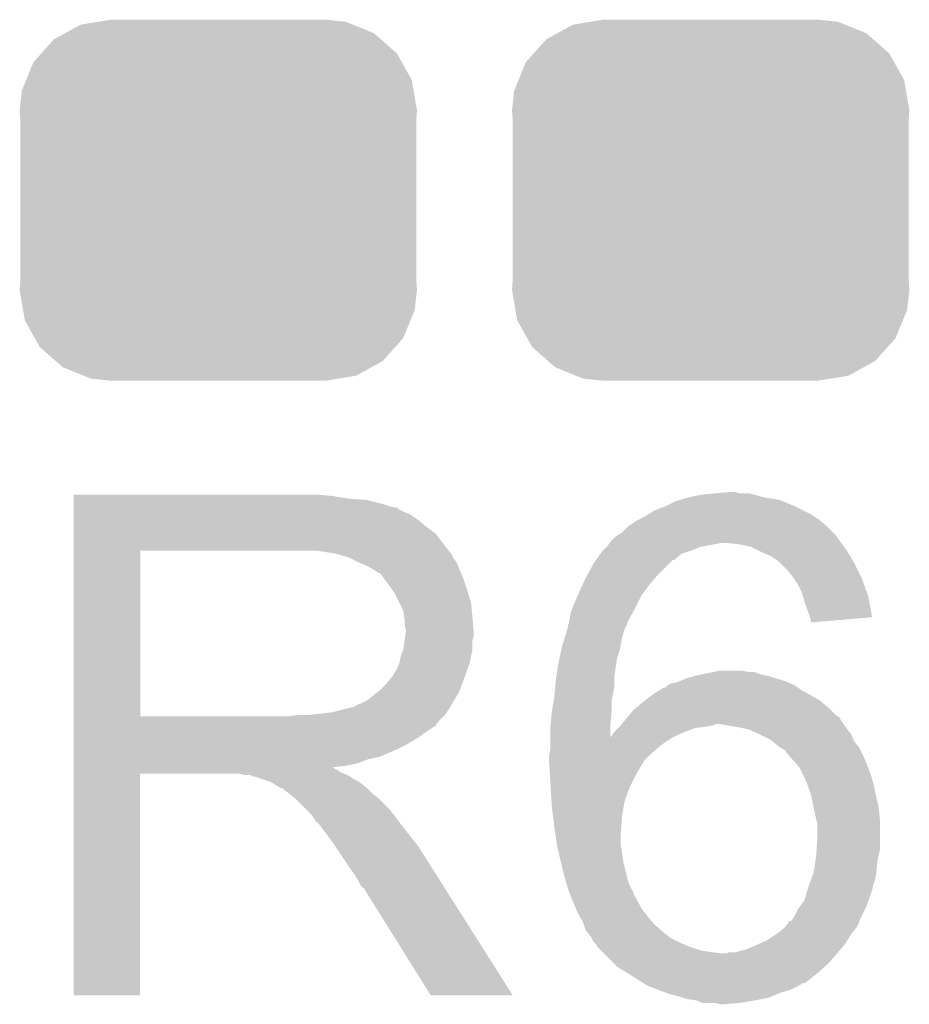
# Model space of a CAD drawing. Extents: x -1.3 to 24.2, y -3.9 to 39.2.
# Tile 5 of 27: x 5.8 to 7.5, y 5.3 to 7.2. Entities that reach past the tile are written whole.
import ezdxf

# ---------------------------------------------------------------- set-up
doc = ezdxf.new("R2010")
doc.units = 0
doc.layers.get('0').update_dxf_attribs({"linetype": 'CONTINUOUS'})
doc.layers.add('PROXIMITY_23_CLICK_V100_GTO', color=14, linetype='CONTINUOUS')
doc.layers.add('PROXIMITY_23_CLICK_V100_GTS', color=12, linetype='CONTINUOUS')

# ---------------------------------------------------------------- blocks, each defined once
blk = doc.blocks.new('CUSTOM_63')
for points in [[(-0.268438, 0.342124), (-0.233628, 0.347838), (0.2622, 0.342124), (0.247972, 0.347838)], [(-0.233628, 0.347838), (-0.20955, 0.35179), (0.247972, 0.347838), (0.20955, 0.35179)], [(-0.298526, 0.325596), (-0.268438, 0.342124), (0.30335, 0.325596), (0.2622, 0.342124)], [(-0.34504, 0.286174), (-0.320744, 0.31339), (0.348152, 0.286174), (0.317222, 0.31339)], [(-0.320744, 0.31339), (-0.298526, 0.325596), (0.317222, 0.31339), (0.30335, 0.325596)], [(-0.37475, 0.234078), (-0.360486, 0.26887), (0.377262, 0.234078), (0.357822, 0.26887)], [(-0.360486, 0.26887), (-0.34504, 0.286174), (0.357822, 0.26887), (0.348152, 0.286174)], [(-0.383124, 0.213652), (-0.37475, 0.234078), (0.380766, 0.213652), (0.377262, 0.234078)], [(-0.38735, 0.17526), (-0.383124, 0.213652), (0.38735, 0.17526), (0.380766, 0.213652)], [(-0.38608, 0.154124), (-0.38735, 0.17526), (0.38608, 0.154124), (0.38735, 0.17526)], [(-0.38608, -0.154124), (-0.38608, 0.154124), (0.38608, -0.154124), (0.38608, 0.154124)], [(-0.38735, -0.17526), (-0.38608, -0.154124), (0.38735, -0.17526), (0.38608, -0.154124)], [(-0.380764, -0.213652), (-0.38735, -0.17526), (0.383124, -0.213652), (0.38735, -0.17526)], [(-0.377262, -0.234078), (-0.380764, -0.213652), (0.374748, -0.234078), (0.383124, -0.213652)], [(-0.35782, -0.26887), (-0.377262, -0.234078), (0.360486, -0.26887), (0.374748, -0.234078)], [(-0.348152, -0.286174), (-0.35782, -0.26887), (0.345038, -0.286174), (0.360486, -0.26887)], [(-0.31722, -0.31339), (-0.348152, -0.286174), (0.320744, -0.31339), (0.345038, -0.286174)], [(-0.30335, -0.325596), (-0.31722, -0.31339), (0.298524, -0.325596), (0.320744, -0.31339)], [(-0.262198, -0.342124), (-0.30335, -0.325596), (0.268438, -0.342124), (0.298524, -0.325596)], [(-0.247972, -0.347838), (-0.262198, -0.342124), (0.233626, -0.347838), (0.268438, -0.342124)], [(-0.20955, -0.35179), (-0.247972, -0.347838), (0.20955, -0.35179), (0.233626, -0.347838)]]:
    blk.add_solid(points)

msp = doc.modelspace()

# ---------------------------------------------------------------- linework, layer by layer
at = {"layer": 'PROXIMITY_23_CLICK_V100_GTO'}
for points in [[(5.89282, 6.25602), (5.892822, 6.25856), (6.39826, 6.25602), (6.37032, 6.25856)], [(5.89282, 6.25094), (5.89282, 6.25602), (6.428738, 6.25094), (6.39826, 6.25602)], [(7.091678, 6.25348), (7.117078, 6.25856), (7.239, 6.25348), (7.220376, 6.25856)], [(7.117078, 6.25856), (7.14248, 6.2611), (7.220376, 6.25856), (7.211064, 6.2611)], [(7.14248, 6.2611), (7.170396, 6.263638), (7.190744, 6.2611), (7.183122, 6.263638)], [(7.170396, 6.263638), (7.170418, 6.26364), (7.183122, 6.263638), (7.170418, 6.26364)], [(5.89282, 6.2484), (5.89282, 6.25094), (6.4643, 6.2484), (6.428738, 6.25094)], [(5.89282, 6.24078), (5.89282, 6.2484), (6.494778, 6.24078), (6.4643, 6.2484)], [(5.89282, 6.2357), (5.89282, 6.24078), (6.510022, 6.2357), (6.494778, 6.24078)], [(7.04596, 6.2357), (7.066282, 6.245862), (7.29996, 6.2357), (7.27557, 6.245862)], [(7.066282, 6.245862), (7.074736, 6.248398), (7.27557, 6.245862), (7.269482, 6.248398)], [(7.074736, 6.248398), (7.091678, 6.25348), (7.269482, 6.248398), (7.239, 6.25348)], [(5.89282, 6.23316), (5.89282, 6.2357), (6.522722, 6.23316), (6.510022, 6.2357)], [(5.89282, 6.233138), (5.89282, 6.23316), (6.52526, 6.233138), (6.522722, 6.23316)], [(5.89282, 6.230614), (5.89282, 6.233138), (6.525274, 6.230614), (6.52526, 6.233138)], [(5.89282, 6.22554), (5.89282, 6.230614), (6.53542, 6.22554), (6.525274, 6.230614)], [(5.89282, 6.220458), (5.89282, 6.22554), (6.548122, 6.220458), (6.53542, 6.22554)], [(5.89282, 6.2103), (5.89282, 6.220458), (6.56336, 6.2103), (6.548122, 6.220458)], [(7.005318, 6.21538), (7.013442, 6.220458), (7.33806, 6.21538), (7.330442, 6.220458)], [(7.013442, 6.220458), (7.025638, 6.22808), (7.330442, 6.220458), (7.3152, 6.22808)], [(7.025638, 6.22808), (7.04596, 6.2357), (7.3152, 6.22808), (7.29996, 6.2357)], [(5.89282, 6.1976), (5.89282, 6.2103), (6.5786, 6.1976), (6.56336, 6.2103)], [(6.974842, 6.197602), (6.990082, 6.20776), (7.360918, 6.197602), (7.34873, 6.20776)], [(6.990082, 6.20776), (6.99516, 6.2103), (7.34873, 6.20776), (7.34568, 6.2103)], [(6.99516, 6.2103), (7.005318, 6.21538), (7.34568, 6.2103), (7.33806, 6.21538)], [(5.892818, 6.16204), (5.89282, 6.182358), (6.61416, 6.16204), (6.598922, 6.182358)], [(5.89282, 6.182358), (5.89282, 6.1976), (6.598922, 6.182358), (6.5786, 6.1976)], [(6.949442, 6.177282), (6.953672, 6.17982), (7.380392, 6.177282), (7.3787, 6.17982)], [(6.953672, 6.17982), (6.962142, 6.184902), (7.3787, 6.17982), (7.373618, 6.184902)], [(6.962142, 6.184902), (6.97484, 6.1976), (7.373618, 6.184902), (7.36092, 6.1976)], [(6.97484, 6.1976), (6.974842, 6.197602), (7.36092, 6.1976), (7.360918, 6.197602)], [(5.892818, 6.14934), (5.892818, 6.16204), (6.624038, 6.14934), (6.61416, 6.16204)], [(6.9342, 6.159502), (6.93801, 6.16458), (7.129788, 6.159502), (7.155178, 6.16458)], [(6.93801, 6.16458), (6.941822, 6.16966), (7.389496, 6.16458), (7.385686, 6.16966)], [(6.941822, 6.16966), (6.94436, 6.1722), (7.385686, 6.16966), (7.38378, 6.1722)], [(6.94436, 6.1722), (6.949442, 6.177282), (7.38378, 6.1722), (7.380392, 6.177282)], [(7.190738, 6.16204), (7.165342, 6.16458), (7.391402, 6.16204), (7.389496, 6.16458)], [(7.213598, 6.156962), (7.190738, 6.16204), (7.39521, 6.156962), (7.391402, 6.16204)], [(5.892812, 5.826782), (5.892818, 6.14932), (6.02234, 5.826782), (6.022342, 6.14932)], [(5.892818, 6.14932), (5.892818, 6.14934), (6.022342, 6.14932), (6.32968, 6.14934)], [(6.400802, 6.14426), (6.367782, 6.14934), (6.627988, 6.14426), (6.624038, 6.14934)], [(6.419442, 6.139176), (6.400802, 6.14426), (6.63194, 6.139176), (6.627988, 6.14426)], [(6.911594, 6.13156), (6.920482, 6.144258), (7.063734, 6.13156), (7.078978, 6.144258)], [(6.920482, 6.144258), (6.924038, 6.149338), (7.078978, 6.144258), (7.09676, 6.149338)], [(6.924038, 6.149338), (6.924042, 6.149342), (7.09676, 6.149338), (7.096768, 6.149342)], [(6.924042, 6.149342), (6.931656, 6.156958), (7.096768, 6.149342), (7.114538, 6.156958)], [(6.931656, 6.156958), (6.934198, 6.1595), (7.114538, 6.156958), (7.12978, 6.1595)], [(6.934198, 6.1595), (6.9342, 6.159502), (7.12978, 6.1595), (7.129788, 6.159502)], [(7.223766, 6.151878), (7.213598, 6.156962), (7.399022, 6.151878), (7.39521, 6.156962)], [(7.23392, 6.1468), (7.223766, 6.151878), (7.40207, 6.1468), (7.399022, 6.151878)], [(7.2517, 6.13918), (7.23392, 6.1468), (7.406642, 6.13918), (7.40207, 6.1468)], [(6.42874, 6.13664), (6.419442, 6.139176), (6.631944, 6.13664), (6.63194, 6.139176)], [(6.428752, 6.136634), (6.42874, 6.13664), (6.631944, 6.136634), (6.631944, 6.13664)], [(6.44906, 6.12648), (6.428752, 6.136634), (6.63956, 6.12648), (6.631944, 6.136634)], [(6.46684, 6.11886), (6.44906, 6.12648), (6.642608, 6.11886), (6.63956, 6.12648)], [(6.89379, 6.10108), (6.906262, 6.123942), (7.03072, 6.10108), (7.053582, 6.123942)], [(6.906262, 6.123942), (6.91159, 6.131554), (7.053582, 6.123942), (7.061194, 6.131554)], [(6.91159, 6.131554), (6.911594, 6.13156), (7.061194, 6.131554), (7.063734, 6.13156)], [(7.26694, 6.12902), (7.2517, 6.13918), (7.412738, 6.12902), (7.406642, 6.13918)], [(7.26948, 6.12648), (7.26694, 6.12902), (7.41426, 6.12648), (7.412738, 6.12902)], [(7.28472, 6.11124), (7.26948, 6.12648), (7.42188, 6.11124), (7.41426, 6.12648)], [(6.47531, 6.11378), (6.46684, 6.11886), (6.64464, 6.11378), (6.642608, 6.11886)], [(6.47954, 6.111242), (6.47531, 6.11378), (6.645728, 6.111242), (6.64464, 6.11378)], [(6.487164, 6.10616), (6.47954, 6.111242), (6.647906, 6.10616), (6.645728, 6.111242)], [(6.489704, 6.106152), (6.487164, 6.10616), (6.64791, 6.106152), (6.647906, 6.10616)], [(6.49732, 6.096), (6.489704, 6.106152), (6.65226, 6.096), (6.64791, 6.106152)], [(7.29488, 6.09854), (7.28472, 6.11124), (7.42823, 6.09854), (7.42188, 6.11124)], [(6.50494, 6.08584), (6.49732, 6.096), (6.655648, 6.08584), (6.65226, 6.096)], [(6.514012, 6.07314), (6.50494, 6.08584), (6.65988, 6.07314), (6.655648, 6.08584)], [(6.87578, 6.06298), (6.885158, 6.083302), (7.00024, 6.06298), (7.01548, 6.083302)], [(6.885158, 6.083302), (6.89102, 6.096), (7.01548, 6.083302), (7.026364, 6.096)], [(6.89102, 6.096), (6.89379, 6.10108), (7.026364, 6.096), (7.03072, 6.10108)], [(7.296576, 6.095998), (7.29488, 6.09854), (7.4295, 6.095998), (7.42823, 6.09854)], [(7.305038, 6.083302), (7.296576, 6.095998), (7.434036, 6.083302), (7.4295, 6.095998)], [(7.31266, 6.06806), (7.305038, 6.083302), (7.439478, 6.06806), (7.434036, 6.083302)], [(6.51764, 6.068058), (6.514012, 6.07314), (6.661406, 6.068058), (6.65988, 6.07314)], [(6.5278, 6.047738), (6.51764, 6.068058), (6.6675, 6.047738), (6.661406, 6.068058)], [(7.314838, 6.060438), (7.31266, 6.06806), (7.4422, 6.060438), (7.439478, 6.06806)], [(6.53542, 6.032496), (6.5278, 6.047738), (6.669026, 6.032496), (6.6675, 6.047738)], [(6.865196, 6.03758), (6.875778, 6.062978), (6.98754, 6.03758), (7.00024, 6.062978)], [(6.875778, 6.062978), (6.87578, 6.06298), (7.00024, 6.062978), (7.00024, 6.06298)], [(7.31774, 6.05028), (7.314838, 6.060438), (7.4441, 6.05028), (7.4422, 6.060438)], [(7.32282, 6.035038), (7.31774, 6.05028), (7.446948, 6.035038), (7.4441, 6.05028)], [(6.536872, 6.02234), (6.53542, 6.032496), (6.67004, 6.02234), (6.669026, 6.032496)], [(6.85818, 6.009634), (6.863082, 6.032502), (6.9723, 6.009634), (6.98477, 6.032502)], [(6.863082, 6.032502), (6.865196, 6.03758), (6.98477, 6.032502), (6.98754, 6.03758)], [(7.327898, 6.022342), (7.32282, 6.035038), (7.449322, 6.022342), (7.446948, 6.035038)], [(6.53796, 6.014718), (6.536872, 6.02234), (6.670676, 6.014718), (6.67004, 6.02234)], [(6.537962, 6.002018), (6.53796, 6.014718), (6.671734, 6.002018), (6.670676, 6.014718)], [(6.85546, 5.99694), (6.857636, 6.007096), (6.96722, 5.99694), (6.972298, 6.007096)], [(6.857636, 6.007096), (6.85818, 6.009634), (6.972298, 6.007096), (6.9723, 6.009634)], [(7.328536, 6.019798), (7.327898, 6.022342), (7.449796, 6.019798), (7.449322, 6.022342)], [(7.33044, 6.012182), (7.328536, 6.019798), (7.360096, 6.012182), (7.449796, 6.019798)], [(7.33044, 6.009664), (7.33044, 6.012182), (7.33044, 6.009664), (7.360096, 6.012182)], [(6.5405, 5.994396), (6.537962, 6.002018), (6.67237, 5.994396), (6.671734, 6.002018)], [(6.539046, 5.981698), (6.5405, 5.99186), (6.672578, 5.981698), (6.672578, 5.99186)], [(6.5405, 5.991862), (6.5405, 5.994396), (6.67258, 5.991862), (6.67237, 5.994396)], [(6.5405, 5.99186), (6.5405, 5.991862), (6.672578, 5.99186), (6.67258, 5.991862)], [(6.849988, 5.97916), (6.853114, 5.98932), (6.96214, 5.97916), (6.964682, 5.98932)], [(6.853114, 5.98932), (6.855458, 5.996938), (6.964682, 5.98932), (6.96722, 5.996938)], [(6.855458, 5.996938), (6.85546, 5.99694), (6.96722, 5.996938), (6.96722, 5.99694)], [(6.535418, 5.956298), (6.537958, 5.974076), (6.67004, 5.956298), (6.67004, 5.974076)], [(6.537958, 5.974076), (6.539046, 5.981698), (6.67004, 5.974076), (6.672578, 5.981698)], [(6.8453, 5.963918), (6.849988, 5.97916), (6.95909, 5.963918), (6.96214, 5.97916)], [(6.53034, 5.943598), (6.535418, 5.956298), (6.667498, 5.943598), (6.67004, 5.956298)], [(6.839856, 5.938518), (6.843122, 5.95376), (6.95198, 5.938518), (6.957058, 5.95376)], [(6.843122, 5.95376), (6.8453, 5.963918), (6.957058, 5.95376), (6.95909, 5.963918)], [(6.522718, 5.918198), (6.527798, 5.930898), (6.660338, 5.918198), (6.664956, 5.930898)], [(6.527798, 5.9309), (6.53034, 5.943598), (6.664958, 5.9309), (6.667498, 5.943598)], [(6.527798, 5.930898), (6.527798, 5.9309), (6.664956, 5.930898), (6.664958, 5.9309)], [(6.83768, 5.92836), (6.839856, 5.938518), (6.950528, 5.92836), (6.95198, 5.938518)], [(6.515098, 5.9055), (6.51764, 5.910578), (6.655722, 5.9055), (6.657568, 5.910578)], [(6.51764, 5.910578), (6.522718, 5.918198), (6.657568, 5.910578), (6.660338, 5.918198)], [(6.833772, 5.902958), (6.83768, 5.92836), (6.9469, 5.902958), (6.950528, 5.92836)], [(7.115808, 5.90804), (7.12724, 5.91058), (7.233922, 5.90804), (7.2263, 5.91058)], [(7.12724, 5.91058), (7.13993, 5.913118), (7.2263, 5.91058), (7.218682, 5.913118)], [(7.13993, 5.913118), (7.13994, 5.91312), (7.218682, 5.913118), (7.208522, 5.91312)], [(7.13994, 5.91312), (7.152642, 5.91566), (7.208522, 5.91312), (7.195822, 5.91566)], [(6.5024, 5.89026), (6.512558, 5.902958), (6.65018, 5.89026), (6.654798, 5.902958)], [(6.512558, 5.902958), (6.515098, 5.9055), (6.654798, 5.902958), (6.655722, 5.9055)], [(6.83154, 5.882638), (6.8326, 5.89534), (6.9469, 5.882638), (6.9469, 5.89534)], [(6.8326, 5.89534), (6.833772, 5.902958), (6.9469, 5.89534), (6.9469, 5.902958)], [(7.056122, 5.890262), (7.068822, 5.892802), (7.291488, 5.890262), (7.285564, 5.892802)], [(7.068822, 5.892802), (7.074742, 5.89534), (7.285564, 5.892802), (7.279642, 5.89534)], [(7.074742, 5.89534), (7.0866, 5.900422), (7.279642, 5.89534), (7.263126, 5.900422)], [(7.0866, 5.900422), (7.104378, 5.9055), (7.263126, 5.900422), (7.246622, 5.9055)], [(7.104378, 5.9055), (7.115808, 5.90804), (7.246622, 5.9055), (7.233922, 5.90804)], [(6.464298, 5.857238), (6.486522, 5.875018), (6.634268, 5.857238), (6.64464, 5.875018)], [(6.486522, 5.875018), (6.489698, 5.877558), (6.64464, 5.875018), (6.645562, 5.877558)], [(6.489698, 5.877558), (6.5024, 5.89026), (6.645562, 5.877558), (6.65018, 5.89026)], [(6.83006, 5.864858), (6.83154, 5.882638), (6.942948, 5.864858), (6.9469, 5.882638)], [(7.0231, 5.86994), (7.035296, 5.877562), (7.325996, 5.86994), (7.312658, 5.877562)], [(7.035296, 5.877562), (7.043424, 5.88264), (7.312658, 5.877562), (7.30504, 5.88264)], [(7.043424, 5.88264), (7.045966, 5.882646), (7.30504, 5.88264), (7.305032, 5.882646)], [(7.045966, 5.882646), (7.0485, 5.88518), (7.305032, 5.882646), (7.30123, 5.88518)], [(7.0485, 5.88518), (7.052306, 5.887718), (7.30123, 5.88518), (7.297422, 5.887718)], [(7.052306, 5.887718), (7.056122, 5.890262), (7.297422, 5.887718), (7.291488, 5.890262)], [(6.454138, 5.85216), (6.464298, 5.857238), (6.631306, 5.85216), (6.634268, 5.857238)], [(6.825402, 5.83692), (6.829212, 5.859778), (6.94182, 5.83692), (6.94182, 5.859778)], [(6.829212, 5.859778), (6.83006, 5.864858), (6.94182, 5.859778), (6.942948, 5.864858)], [(6.987962, 5.842002), (7.002778, 5.8547), (7.366, 5.842002), (7.351184, 5.8547)], [(7.002778, 5.8547), (7.006164, 5.85724), (7.351184, 5.8547), (7.34822, 5.85724)], [(7.006164, 5.85724), (7.0231, 5.86994), (7.34822, 5.85724), (7.325996, 5.86994)], [(6.349998, 5.8293), (6.395718, 5.83438), (6.616698, 5.8293), (6.620086, 5.83438)], [(6.395718, 5.83438), (6.436358, 5.84454), (6.620086, 5.83438), (6.626862, 5.84454)], [(6.438896, 5.84454), (6.446516, 5.849618), (6.626862, 5.84454), (6.629824, 5.849618)], [(6.446516, 5.849618), (6.454138, 5.85216), (6.629824, 5.849618), (6.631306, 5.85216)], [(6.822902, 5.811522), (6.82498, 5.83438), (6.93928, 5.811522), (6.941564, 5.83438)], [(6.82498, 5.83438), (6.825402, 5.83692), (6.941564, 5.83438), (6.94182, 5.83692)], [(6.974112, 5.82676), (6.985, 5.839462), (7.381246, 5.82676), (7.368542, 5.839462)], [(6.985, 5.839462), (6.987962, 5.842002), (7.368542, 5.839462), (7.366, 5.842002)], [(5.89281, 5.81406), (5.892812, 5.816594), (6.603978, 5.81406), (6.604, 5.816594)], [(5.892812, 5.82676), (5.892812, 5.826782), (6.311898, 5.82676), (6.02234, 5.826782)], [(5.892812, 5.816594), (5.892812, 5.82676), (6.604, 5.816594), (6.61416, 5.82676)], [(6.311898, 5.82676), (6.329664, 5.829298), (6.61416, 5.82676), (6.616698, 5.829298)], [(6.329664, 5.829298), (6.32968, 5.8293), (6.616698, 5.829298), (6.616698, 5.8293)], [(6.961292, 5.81152), (6.96764, 5.819138), (7.39394, 5.81152), (7.388862, 5.819138)], [(6.96764, 5.819138), (6.96976, 5.82168), (7.388862, 5.819138), (7.387592, 5.82168)], [(6.96976, 5.82168), (6.971932, 5.824216), (7.387592, 5.82168), (7.386322, 5.824216)], [(6.971932, 5.824216), (6.974108, 5.826754), (7.386322, 5.824216), (7.383786, 5.826754)], [(6.974108, 5.826754), (6.974112, 5.82676), (7.383786, 5.826754), (7.381246, 5.82676)], [(5.89281, 5.814046), (5.89281, 5.81406), (6.601454, 5.814046), (6.603978, 5.81406)], [(5.89281, 5.80898), (5.89281, 5.814046), (6.598916, 5.80898), (6.601454, 5.814046)], [(5.89281, 5.79374), (5.89281, 5.80898), (6.57606, 5.79374), (6.598916, 5.80898)], [(6.82244, 5.80644), (6.822902, 5.811522), (6.939288, 5.80644), (6.93928, 5.811522)], [(6.82244, 5.786156), (6.82244, 5.80644), (6.939318, 5.786156), (6.939288, 5.80644)], [(6.94182, 5.78866), (6.9469, 5.79628), (7.066914, 5.78866), (7.08406, 5.79628)], [(6.9469, 5.79628), (6.946902, 5.796282), (7.08406, 5.79628), (7.084064, 5.796282)], [(6.946902, 5.796282), (6.95452, 5.8039), (7.084064, 5.796282), (7.104382, 5.8039)], [(6.95452, 5.8039), (6.95706, 5.80644), (7.104382, 5.8039), (7.1247, 5.80644)], [(6.95706, 5.80644), (6.959178, 5.808982), (7.1247, 5.80644), (7.139942, 5.808982)], [(6.959178, 5.808982), (6.961292, 5.81152), (7.139942, 5.808982), (7.145024, 5.81152)], [(7.18312, 5.80644), (7.152638, 5.81152), (7.39775, 5.80644), (7.39394, 5.81152)], [(7.208522, 5.801358), (7.18312, 5.80644), (7.401562, 5.801358), (7.39775, 5.80644)], [(7.23138, 5.7912), (7.208522, 5.801358), (7.40918, 5.7912), (7.401562, 5.801358)], [(5.89281, 5.786118), (5.89281, 5.79374), (6.565898, 5.786118), (6.57606, 5.79374)], [(5.89281, 5.77088), (5.89281, 5.786118), (6.5405, 5.77088), (6.565898, 5.786118)], [(6.82244, 5.78612), (6.82244, 5.786156), (7.0612, 5.78612), (7.06128, 5.786156)], [(6.82244, 5.77088), (6.82244, 5.78612), (7.03834, 5.77088), (7.0612, 5.78612)], [(6.939318, 5.786156), (6.94182, 5.78866), (7.06128, 5.786156), (7.066914, 5.78866)], [(7.251698, 5.78104), (7.23138, 5.7912), (7.413246, 5.78104), (7.40918, 5.7912)], [(7.254748, 5.7785), (7.251698, 5.78104), (7.414262, 5.7785), (7.413246, 5.78104)], [(7.266942, 5.768338), (7.254748, 5.7785), (7.422392, 5.768338), (7.414262, 5.7785)], [(5.89281, 5.76326), (5.89281, 5.77088), (6.52526, 5.76326), (6.5405, 5.77088)], [(5.89281, 5.74802), (5.89281, 5.76326), (6.489698, 5.74802), (6.52526, 5.76326)], [(6.8199, 5.750562), (6.82244, 5.765802), (7.015482, 5.750562), (7.032626, 5.765802)], [(6.82244, 5.765802), (6.82244, 5.77088), (7.032626, 5.765802), (7.03834, 5.77088)], [(7.271176, 5.765798), (7.266942, 5.768338), (7.424422, 5.765798), (7.422392, 5.768338)], [(7.279642, 5.760718), (7.271176, 5.765798), (7.426962, 5.760718), (7.424422, 5.765798)], [(7.284722, 5.753098), (7.279642, 5.760718), (7.430772, 5.753098), (7.426962, 5.760718)], [(5.89281, 5.742938), (5.89281, 5.74802), (6.466838, 5.742938), (6.489698, 5.74802)], [(5.89281, 5.73532), (5.89281, 5.742938), (6.446518, 5.73532), (6.466838, 5.742938)], [(6.8199, 5.75056), (6.8199, 5.750562), (7.01548, 5.75056), (7.015482, 5.750562)], [(6.8199, 5.740402), (6.8199, 5.75056), (7.005322, 5.740402), (7.01548, 5.75056)], [(6.8199, 5.737858), (6.8199, 5.740402), (7.003794, 5.737858), (7.005322, 5.740402)], [(6.820498, 5.7277), (6.8199, 5.737858), (6.9977, 5.7277), (7.003794, 5.737858)], [(7.28726, 5.75056), (7.284722, 5.753098), (7.43204, 5.75056), (7.430772, 5.753098)], [(7.303064, 5.73278), (7.28726, 5.75056), (7.43966, 5.73278), (7.43204, 5.75056)], [(5.892808, 5.725158), (5.89281, 5.727666), (6.400804, 5.725158), (6.398292, 5.727666)], [(5.892808, 5.722618), (5.892808, 5.725158), (6.405882, 5.722618), (6.400804, 5.725158)], [(5.892808, 5.71754), (5.892808, 5.722618), (6.4135, 5.71754), (6.405882, 5.722618)], [(5.89281, 5.73024), (5.89281, 5.73532), (6.423658, 5.73024), (6.446518, 5.73532)], [(5.89281, 5.727666), (5.89281, 5.73024), (6.398292, 5.727666), (6.423658, 5.73024)], [(6.821544, 5.709918), (6.820498, 5.7277), (6.98754, 5.709918), (6.9977, 5.7277)], [(7.307582, 5.727696), (7.303064, 5.73278), (7.441568, 5.727696), (7.43966, 5.73278)], [(7.3152, 5.712462), (7.307582, 5.727696), (7.447278, 5.712462), (7.441568, 5.727696)], [(5.8928, 5.283222), (5.892808, 5.714978), (6.022318, 5.283222), (6.02234, 5.714978)], [(5.892808, 5.715), (5.892808, 5.71754), (6.419852, 5.715), (6.4135, 5.71754)], [(5.892808, 5.714978), (5.892808, 5.715), (6.02234, 5.714978), (6.215378, 5.715)], [(6.225538, 5.71246), (6.215378, 5.715), (6.426202, 5.71246), (6.419852, 5.715)], [(6.240774, 5.709926), (6.238234, 5.71246), (6.430426, 5.709926), (6.426202, 5.71246)], [(6.243316, 5.70992), (6.240774, 5.709926), (6.430436, 5.70992), (6.430426, 5.709926)], [(6.273798, 5.69976), (6.243316, 5.70992), (6.447368, 5.69976), (6.430436, 5.70992)], [(6.278878, 5.69722), (6.273798, 5.69976), (6.4516, 5.69722), (6.447368, 5.69976)], [(6.82274, 5.6896), (6.821544, 5.709918), (6.97738, 5.6896), (6.98754, 5.709918)], [(7.32028, 5.702298), (7.3152, 5.712462), (7.450184, 5.702298), (7.447278, 5.712462)], [(7.32305, 5.694682), (7.32028, 5.702298), (7.45236, 5.694682), (7.450184, 5.702298)], [(6.283958, 5.69468), (6.278878, 5.69722), (6.454776, 5.69468), (6.4516, 5.69722)], [(6.291578, 5.689602), (6.283958, 5.69468), (6.461124, 5.689602), (6.454776, 5.69468)], [(6.296656, 5.687062), (6.291578, 5.689602), (6.464298, 5.687062), (6.461124, 5.689602)], [(6.299194, 5.68706), (6.296656, 5.687062), (6.4643, 5.68706), (6.464298, 5.687062)], [(6.30174, 5.684522), (6.299194, 5.68706), (6.466838, 5.684522), (6.4643, 5.68706)], [(6.3119, 5.6769), (6.30174, 5.684522), (6.47446, 5.6769), (6.466838, 5.684522)], [(6.824384, 5.66166), (6.82274, 5.6896), (6.967222, 5.66166), (6.97738, 5.6896)], [(7.33044, 5.674358), (7.32305, 5.694682), (7.456878, 5.674358), (7.45236, 5.694682)], [(6.315076, 5.67436), (6.3119, 5.6769), (6.477, 5.67436), (6.47446, 5.6769)], [(6.321428, 5.669278), (6.315076, 5.67436), (6.484622, 5.669278), (6.477, 5.67436)], [(6.324598, 5.666742), (6.321428, 5.669278), (6.487158, 5.666742), (6.484622, 5.669278)], [(6.347462, 5.643878), (6.324598, 5.666742), (6.51002, 5.643878), (6.487158, 5.666742)], [(6.82498, 5.6515), (6.824384, 5.66166), (6.965372, 5.6515), (6.967222, 5.66166)], [(7.33552, 5.64896), (7.33044, 5.674358), (7.46252, 5.64896), (7.456878, 5.674358)], [(6.355078, 5.63626), (6.347462, 5.643878), (6.515736, 5.63626), (6.51002, 5.643878)], [(6.827204, 5.633722), (6.82498, 5.6515), (6.96214, 5.633722), (6.965372, 5.6515)], [(7.335522, 5.648958), (7.33552, 5.64896), (7.46252, 5.648958), (7.46252, 5.64896)], [(7.340602, 5.6261), (7.335522, 5.648958), (7.464808, 5.6261), (7.46252, 5.648958)], [(6.362698, 5.6261), (6.355078, 5.63626), (6.523356, 5.6261), (6.515736, 5.63626)], [(6.36397, 5.62356), (6.362698, 5.6261), (6.52526, 5.62356), (6.523356, 5.6261)], [(6.365234, 5.621034), (6.36397, 5.62356), (6.527226, 5.621034), (6.52526, 5.62356)], [(6.83006, 5.61086), (6.827204, 5.633722), (6.960506, 5.61086), (6.96214, 5.633722)], [(7.341448, 5.623562), (7.340602, 5.6261), (7.46506, 5.623562), (7.464808, 5.6261)], [(7.34314, 5.618476), (7.341448, 5.623562), (7.46506, 5.618476), (7.46506, 5.623562)], [(6.36777, 5.62102), (6.365234, 5.621034), (6.527236, 5.62102), (6.527226, 5.621034)], [(6.383016, 5.6007), (6.36777, 5.62102), (6.54304, 5.6007), (6.527236, 5.62102)], [(6.831876, 5.59816), (6.83006, 5.61086), (6.9596, 5.59816), (6.960506, 5.61086)], [(7.34314, 5.59308), (7.34314, 5.618476), (7.46506, 5.59308), (7.46506, 5.618476)], [(6.39826, 5.58038), (6.383016, 5.6007), (6.559296, 5.58038), (6.54304, 5.6007)], [(6.83514, 5.575302), (6.831876, 5.59816), (6.9596, 5.575302), (6.9596, 5.59816)], [(7.341446, 5.567678), (7.34314, 5.59308), (7.46506, 5.567678), (7.46506, 5.59308)], [(6.401648, 5.575298), (6.39826, 5.58038), (6.56336, 5.575298), (6.559296, 5.58038)], [(6.420274, 5.54736), (6.401648, 5.575298), (6.58114, 5.54736), (6.56336, 5.575298)], [(6.83514, 5.5753), (6.83514, 5.575302), (6.959602, 5.5753), (6.9596, 5.575302)], [(6.838658, 5.56006), (6.83514, 5.5753), (6.96214, 5.56006), (6.959602, 5.5753)], [(7.3406, 5.55498), (7.341446, 5.567678), (7.462238, 5.55498), (7.46506, 5.567678)], [(6.42874, 5.53466), (6.420274, 5.54736), (6.589198, 5.53466), (6.58114, 5.54736)], [(6.84276, 5.542282), (6.838658, 5.56006), (6.96468, 5.542282), (6.96214, 5.56006)], [(7.339036, 5.544818), (7.3406, 5.55498), (7.45998, 5.544818), (7.462238, 5.55498)], [(6.44144, 5.516882), (6.42874, 5.53466), (6.600478, 5.516882), (6.589198, 5.53466)], [(6.84276, 5.54228), (6.84276, 5.542282), (6.964682, 5.54228), (6.96468, 5.542282)], [(6.85038, 5.5118), (6.84276, 5.54228), (6.9723, 5.5118), (6.964682, 5.54228)], [(7.335518, 5.521958), (7.339036, 5.544818), (7.4579, 5.521958), (7.45998, 5.544818)], [(6.4516, 5.499098), (6.44144, 5.516882), (6.611762, 5.499098), (6.600478, 5.516882)], [(6.853428, 5.501642), (6.85038, 5.5118), (6.974838, 5.501642), (6.9723, 5.5118)], [(7.32536, 5.49402), (7.33367, 5.516878), (7.451204, 5.49402), (7.45744, 5.516878)], [(7.33367, 5.516878), (7.335518, 5.521958), (7.45744, 5.516878), (7.4579, 5.521958)], [(6.454138, 5.494026), (6.4516, 5.499098), (6.61498, 5.494026), (6.611762, 5.499098)], [(6.459214, 5.491482), (6.454138, 5.494026), (6.616594, 5.491482), (6.61498, 5.494026)], [(6.461762, 5.4864), (6.459214, 5.491482), (6.619818, 5.4864), (6.616594, 5.491482)], [(6.858, 5.486398), (6.853428, 5.501642), (6.982462, 5.486398), (6.974838, 5.501642)], [(7.317738, 5.468616), (7.323834, 5.48894), (7.443044, 5.468616), (7.44982, 5.48894)], [(7.323834, 5.48894), (7.32536, 5.49402), (7.44982, 5.48894), (7.451204, 5.49402)], [(6.588758, 5.28321), (6.461762, 5.4864), (6.748734, 5.28321), (6.619818, 5.4864)], [(6.86003, 5.481324), (6.858, 5.486398), (6.984998, 5.481324), (6.982462, 5.486398)], [(6.861046, 5.478784), (6.86003, 5.481324), (6.985, 5.478784), (6.984998, 5.481324)], [(6.864096, 5.471162), (6.861046, 5.478784), (6.990078, 5.471162), (6.985, 5.478784)], [(6.86816, 5.461), (6.864096, 5.471162), (6.99516, 5.461), (6.990078, 5.471162)], [(6.873602, 5.448302), (6.86816, 5.461), (7.002778, 5.448302), (6.99516, 5.461)], [(7.297418, 5.435598), (7.30504, 5.450838), (7.42823, 5.435598), (7.435848, 5.450838)], [(7.30504, 5.450838), (7.310484, 5.45846), (7.435848, 5.450838), (7.43966, 5.45846)], [(7.310484, 5.45846), (7.317738, 5.468616), (7.43966, 5.45846), (7.443044, 5.468616)], [(6.87578, 5.44322), (6.873602, 5.448302), (7.006844, 5.44322), (7.002778, 5.448302)], [(6.880136, 5.4356), (6.87578, 5.44322), (7.01294, 5.4356), (7.006844, 5.44322)], [(6.88594, 5.425442), (6.880136, 5.4356), (7.021406, 5.425442), (7.01294, 5.4356)], [(7.29233, 5.42798), (7.297418, 5.435598), (7.42442, 5.42798), (7.42823, 5.435598)], [(6.887634, 5.420362), (6.88594, 5.425442), (7.025638, 5.420362), (7.021406, 5.425442)], [(6.89102, 5.410202), (6.887634, 5.420362), (7.037832, 5.410202), (7.025638, 5.420362)], [(7.26694, 5.40512), (7.279638, 5.415278), (7.411212, 5.40512), (7.419338, 5.415278)], [(7.279638, 5.41528), (7.287256, 5.425434), (7.41934, 5.41528), (7.424416, 5.425434)], [(7.279638, 5.415278), (7.279638, 5.41528), (7.419338, 5.415278), (7.41934, 5.41528)], [(7.287256, 5.425436), (7.28726, 5.427958), (7.424418, 5.425436), (7.424418, 5.427958)], [(7.287256, 5.425434), (7.287256, 5.425436), (7.424416, 5.425434), (7.424418, 5.425436)], [(7.28726, 5.427958), (7.291408, 5.427976), (7.424418, 5.427958), (7.42442, 5.427976)], [(7.291408, 5.427976), (7.29233, 5.42798), (7.42442, 5.427976), (7.42442, 5.42798)], [(6.90118, 5.3975), (6.89102, 5.410202), (7.053074, 5.3975), (7.037832, 5.410202)], [(6.90245, 5.39496), (6.90118, 5.3975), (7.056122, 5.39496), (7.053074, 5.3975)], [(6.906258, 5.387344), (6.90245, 5.39496), (7.071354, 5.387344), (7.056122, 5.39496)], [(7.24408, 5.38988), (7.263126, 5.402578), (7.401242, 5.38988), (7.40918, 5.402578)], [(7.263126, 5.402578), (7.26694, 5.40512), (7.40918, 5.402578), (7.411212, 5.40512)], [(6.9088, 5.3848), (6.906258, 5.387344), (7.07644, 5.3848), (7.071354, 5.387344)], [(6.911338, 5.38226), (6.9088, 5.3848), (7.08279, 5.38226), (7.07644, 5.3848)], [(6.913878, 5.377184), (6.911338, 5.38226), (7.09548, 5.377184), (7.08279, 5.38226)], [(6.916422, 5.37464), (6.913878, 5.377184), (7.101838, 5.37464), (7.09548, 5.377184)], [(6.921502, 5.36956), (6.916422, 5.37464), (7.119618, 5.36956), (7.101838, 5.37464)], [(7.203438, 5.3721), (7.22122, 5.37972), (7.387772, 5.3721), (7.394304, 5.37972)], [(7.22122, 5.37972), (7.22693, 5.382258), (7.394304, 5.37972), (7.39648, 5.382258)], [(7.22693, 5.382258), (7.24408, 5.38988), (7.39648, 5.382258), (7.401242, 5.38988)], [(6.924042, 5.36702), (6.921502, 5.36956), (7.1374, 5.36702), (7.119618, 5.36956)], [(6.926582, 5.36448), (6.924042, 5.36702), (7.15772, 5.36448), (7.1374, 5.36702)], [(6.946902, 5.34416), (6.926582, 5.36448), (7.36346, 5.34416), (7.38124, 5.36448)], [(7.165336, 5.36448), (7.170416, 5.367018), (7.38124, 5.36448), (7.383414, 5.367018)], [(7.170416, 5.367018), (7.183118, 5.36702), (7.383414, 5.367018), (7.383416, 5.36702)], [(7.183118, 5.36702), (7.203438, 5.3721), (7.383416, 5.36702), (7.387772, 5.3721)], [(6.951978, 5.339082), (6.946902, 5.34416), (7.357746, 5.339082), (7.36346, 5.34416)], [(6.976362, 5.323842), (6.951978, 5.339082), (7.340602, 5.323842), (7.357746, 5.339082)], [(7.004814, 5.30606), (6.976362, 5.323842), (7.317736, 5.30606), (7.340602, 5.323842)], [(7.004824, 5.306054), (7.004814, 5.30606), (7.312654, 5.306054), (7.317736, 5.30606)], [(7.008882, 5.303518), (7.004824, 5.306054), (7.310116, 5.303518), (7.312654, 5.306054)], [(7.012938, 5.300982), (7.008882, 5.303518), (7.305044, 5.300982), (7.310116, 5.303518)], [(7.03327, 5.293358), (7.012938, 5.300982), (7.289798, 5.293358), (7.305044, 5.300982)], [(6.022318, 5.2832), (5.8928, 5.283222), (6.022318, 5.2832), (6.022318, 5.283222)], [(6.74874, 5.2832), (6.748734, 5.28321), (6.74874, 5.2832), (6.588758, 5.28321)], [(7.04681, 5.28828), (7.03327, 5.293358), (7.272018, 5.28828), (7.289798, 5.293358)], [(7.053578, 5.285742), (7.04681, 5.28828), (7.265672, 5.285742), (7.272018, 5.28828)], [(7.0739, 5.280658), (7.053578, 5.285742), (7.252962, 5.280658), (7.265672, 5.285742)], [(7.08152, 5.27812), (7.0739, 5.280658), (7.246618, 5.27812), (7.252962, 5.280658)], [(7.089138, 5.275582), (7.08152, 5.27812), (7.233928, 5.275582), (7.246618, 5.27812)], [(7.106916, 5.27304), (7.089138, 5.275582), (7.22122, 5.27304), (7.233928, 5.275582)], [(7.119616, 5.267962), (7.106916, 5.27304), (7.190752, 5.267962), (7.22122, 5.27304)], [(7.145016, 5.26796), (7.119616, 5.267962), (7.190742, 5.26796), (7.190752, 5.267962)], [(7.152638, 5.265422), (7.145016, 5.26796), (7.157748, 5.265422), (7.190742, 5.26796)], [(7.157722, 5.26542), (7.152638, 5.265422), (7.157722, 5.26542), (7.157748, 5.265422)]]:
    msp.add_solid(points, dxfattribs=at)

# ---------------------------------------------------------------- block references
at = {"layer": 'PROXIMITY_23_CLICK_V100_GTS'}
for p in [(6.17474, 6.8326), (7.13486, 6.8326)]:
    msp.add_blockref('CUSTOM_63', p, dxfattribs=at)

doc.saveas('drawing.dxf')
